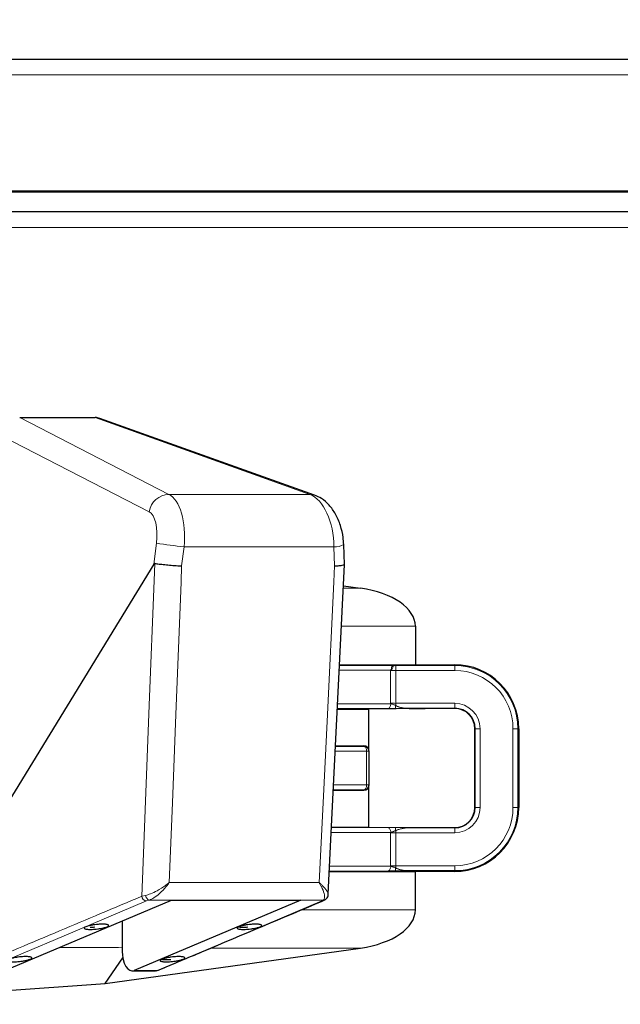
# Model space of a CAD drawing. Header units: millimetres. Extents: x 1 to 419, y 2 to 295.
# Tile 54 of 59: x 338 to 350, y 257 to 277. Entities that reach past the tile are written whole.
import ezdxf

# ---------------------------------------------------------------- set-up
doc = ezdxf.new("R2010")
doc.units = ezdxf.units.MM
doc.layers.add('FORMAT', color=7, linetype='Continuous')
doc.styles.add('SLDTEXTSTYLE0', font='TXT', dxfattribs={"width": 0.605})
doc.dimstyles.new('SLDDIMSTYLE1', dxfattribs={"dimtxt": 2.5, "dimasz": 3, "dimexe": 0, "dimexo": 0.0625, "dimtad": 1, "dimlfac": 5, "dimrnd": 1e-09, "dimzin": 12, "dimdsep": 46, "dimtxsty": 'SLDTEXTSTYLE0', "dimsah": 1, "dimcen": 0.09, "dimadec": 0, "dimazin": 3, "dimtfac": 1, "dimtofl": 0, "dimtmove": 0, "dimatfit": 3, "dimfxl": 1, "dimfrac": 2, "dimtolj": 1, "dimtzin": 12, "dimarcsym": 0})

# ---------------------------------------------------------------- blocks, each defined once
blk = doc.blocks.new('_D_7')
at = {"layer": 'FORMAT', "color": 7}
for p, q in [((294.694, 277.369), (294.694, 283.239)), ((366.094, 277.369), (366.094, 283.239)), ((294.694, 282.239), (366.094, 282.239))]:
    blk.add_line(p, q, dxfattribs=at)
for points in [[(294.694, 282.239), (297.694, 281.739), (297.694, 282.739)], [(366.094, 282.239), (363.094, 282.739), (363.094, 281.739)]]:
    blk.add_solid(points, dxfattribs=at)
at = {"layer": 'FORMAT', "color": 7, "char_height": 2.5, "attachment_point": 1, "style": 'SLDTEXTSTYLE0'}
for s, insert in [('mm (14 in)', (325.514, 285.462)), ('357', (318.847, 285.462))]:
    blk.add_mtext(s, dxfattribs=dict(at, insert=insert))

msp = doc.modelspace()

# ---------------------------------------------------------------- linework, layer by layer
at = {"color": 7, "linetype": 'Continuous', "lineweight": 25}
for p, q in [((300.2538, 276.3492), (360.5338, 276.3492)), ((300.8938, 273.6492), (359.8938, 273.6492)), ((303.3688, 273.6692), (357.4188, 273.6692)), ((300.8938, 273.2492), (359.8938, 273.2492)), ((337.6557, 269.0646), (339.1864, 269.0646)), ((343.6469, 267.489), (339.2814, 269.0492)), ((344.2558, 266.0827), (344.2406, 266.4881)), ((340.3821, 266.0865), (336.5766, 259.8829)), ((344.2344, 265.6469), (344.5802, 265.5986)), ((345.696, 264.8245), (345.696, 264.0426)), ((344.1551, 264.0339), (345.8414, 264.0339)), ((344.1556, 264.0426), (345.6955, 264.0426)), ((345.6955, 264.0426), (345.696, 264.0426)), ((345.6965, 264.0426), (345.8423, 264.0339)), ((345.6965, 264.0426), (346.496, 264.0426)), ((344.1114, 263.1426), (344.7512, 263.1426)), ((345.8704, 263.1531), (344.7512, 263.1426)), ((344.7512, 262.2936), (344.7512, 263.1426)), ((346.496, 263.1531), (345.8704, 263.1531)), ((346.9064, 261.1426), (346.9064, 262.7426)), ((347.796, 262.7426), (347.796, 261.1426)), ((344.0745, 262.3926), (344.6522, 262.3926)), ((344.7512, 262.2936), (344.7512, 262.2839)), ((344.7512, 262.2839), (344.7512, 261.6014)), ((344.7512, 261.6014), (344.7512, 261.5917)), ((344.7512, 260.7426), (344.7512, 261.5917)), ((344.0303, 261.4926), (344.6522, 261.4926)), ((343.9935, 260.7426), (344.7512, 260.7426)), ((344.7512, 260.7426), (345.8704, 260.7322)), ((345.8986, 260.7304), (345.5791, 260.7269)), ((345.8704, 260.7322), (346.496, 260.7322)), ((343.9492, 259.8426), (345.696, 259.8426)), ((345.696, 259.0608), (345.696, 259.8426)), ((346.496, 259.8426), (345.696, 259.8426)), ((337.3563, 257.8319), (340.7408, 259.2596)), ((343.3667, 259.2596), (339.9821, 257.8319)), ((340.7408, 259.2596), (343.3667, 259.2596)), ((339.7387, 258.8368), (339.7387, 258.2231)), ((339.396, 257.5622), (344.5802, 258.2867)), ((339.396, 257.5622), (339.7513, 258.0837)), ((339.9402, 257.8231), (340.4083, 257.8231)), ((333.396, 257.1426), (339.396, 257.5622))]:
    msp.add_line(p, q, dxfattribs=at)
at = {"color": 8, "linetype": 'Continuous', "lineweight": 18}
for p, q in [((300.2538, 276.0292), (360.5338, 276.0292)), ((360.0938, 272.9292), (300.6938, 272.9292)), ((337.6557, 269.0646), (340.6889, 267.5036)), ((343.5541, 267.5036), (339.1864, 269.0646)), ((340.2878, 267.1527), (337.2758, 268.7027)), ((340.6889, 267.5036), (343.5541, 267.5036)), ((340.3821, 266.0865), (340.4358, 266.5135)), ((340.9958, 266.4382), (340.947, 266.0498)), ((344.0417, 266.4382), (340.9958, 266.4382)), ((344.0562, 266.0498), (344.0417, 266.4382)), ((344.5802, 265.5986), (344.232, 265.5986)), ((344.194, 264.8245), (345.696, 264.8245)), ((345.1961, 263.9339), (344.1502, 263.9339)), ((345.1915, 263.9261), (345.1915, 263.2592)), ((345.2845, 264.0303), (345.2898, 264.0304)), ((345.2987, 263.9269), (345.2987, 264.0269)), ((345.3039, 264.0269), (345.2987, 264.0269)), ((345.2987, 263.2584), (345.2987, 263.9269)), ((346.496, 263.9269), (345.2987, 263.9269)), ((345.3039, 264.0269), (346.496, 264.0269)), ((345.8414, 264.0339), (345.6955, 264.0426)), ((346.496, 264.0269), (346.496, 264.0426)), ((346.496, 263.9269), (346.496, 264.0269)), ((345.1434, 263.1514), (344.1118, 263.1514)), ((344.1167, 263.2514), (345.1961, 263.2514)), ((345.2987, 263.2584), (345.2987, 263.2164)), ((345.2987, 263.2584), (346.496, 263.2584)), ((346.496, 263.1584), (345.5791, 263.1584)), ((345.5791, 263.1584), (345.8986, 263.1548)), ((345.8987, 263.1548), (345.8704, 263.1531)), ((346.496, 263.2584), (346.496, 263.1584)), ((346.496, 263.1584), (346.496, 263.1531)), ((346.9117, 262.7426), (346.9064, 262.7426)), ((347.0117, 262.7426), (346.9117, 262.7426)), ((346.9117, 261.1426), (346.9117, 262.7426)), ((347.0117, 262.7426), (347.0117, 261.1426)), ((347.6802, 261.1426), (347.6802, 262.7426)), ((347.6802, 262.7426), (347.7802, 262.7426)), ((347.7802, 262.7426), (347.7802, 261.1426)), ((347.7802, 262.7426), (347.796, 262.7426)), ((344.0741, 262.3839), (344.6522, 262.3839)), ((344.6522, 262.3839), (344.6522, 262.3926)), ((344.7048, 262.2839), (344.0692, 262.2839)), ((344.7048, 261.6014), (344.7048, 262.2839)), ((344.7048, 262.2839), (344.7512, 262.2839)), ((344.6522, 261.5014), (344.0307, 261.5014)), ((344.0356, 261.6014), (344.7048, 261.6014)), ((344.6522, 261.4926), (344.6522, 261.5014)), ((344.7048, 261.6014), (344.7512, 261.6014)), ((346.9117, 261.1426), (346.9064, 261.1426)), ((347.0117, 261.1426), (346.9117, 261.1426)), ((347.6802, 261.1426), (347.7802, 261.1426)), ((347.7802, 261.1426), (347.796, 261.1426)), ((343.993, 260.7339), (345.1434, 260.7339)), ((345.5791, 260.7269), (346.496, 260.7269)), ((345.8704, 260.7322), (345.8987, 260.7305)), ((346.496, 260.7269), (346.496, 260.7322)), ((346.496, 260.6269), (346.496, 260.7269)), ((345.1961, 260.6339), (343.9881, 260.6339)), ((345.1915, 260.6261), (345.1915, 259.9592)), ((345.2987, 260.6269), (345.2987, 260.6689)), ((345.2987, 259.9584), (345.2987, 260.6269)), ((346.496, 260.6269), (345.2987, 260.6269)), ((343.9546, 259.9514), (345.1961, 259.9514)), ((345.2987, 259.9584), (345.2987, 259.9164)), ((345.2987, 259.9584), (346.496, 259.9584)), ((346.496, 259.9584), (346.496, 259.8584)), ((345.1434, 259.8514), (343.9497, 259.8514)), ((346.496, 259.8584), (345.5791, 259.8584)), ((345.5791, 259.8584), (345.8986, 259.8548)), ((345.696, 259.8426), (345.8987, 259.8548)), ((346.496, 259.8584), (346.496, 259.8426)), ((340.6956, 259.6182), (343.7402, 259.6182)), ((340.1374, 259.3401), (340.2119, 259.3565)), ((340.2903, 259.2618), (340.2342, 259.2428)), ((343.8277, 259.2618), (340.2903, 259.2618)), ((343.794, 259.2428), (343.8277, 259.2618)), ((343.3776, 259.0608), (345.696, 259.0608)), ((344.5802, 258.2867), (341.5427, 258.2867)), ((339.9821, 257.8319), (340.45, 257.8319))]:
    msp.add_line(p, q, dxfattribs=at)
at = {"color": 8, "linetype": 'Continuous', "lineweight": 18, "flags": 128}
for points in [[(343.6468, 267.489), (343.6133, 267.4984), (343.5541, 267.5036)], [(340.1374, 259.3401), (340.1646, 260.0334), (340.2896, 263.2211), (340.389, 265.7562), (340.4025, 266.102)], [(340.947, 266.0498), (340.9343, 265.7238), (340.829, 263.0304), (340.7588, 261.2349), (340.6956, 259.6182)], [(343.7402, 259.6182), (343.8197, 261.2348), (343.9079, 263.0304), (344.0402, 265.7239), (344.0562, 266.0498)], [(345.1961, 263.2514), (345.1951, 263.2321), (345.1921, 263.2135), (345.1872, 263.1964), (345.1807, 263.1813), (345.1727, 263.1689), (345.1636, 263.1595), (345.1537, 263.1536), (345.1434, 263.1514)], [(344.7048, 262.2839), (344.7038, 262.3032), (344.7008, 262.3218), (344.696, 262.3389), (344.6895, 262.354), (344.6815, 262.3664), (344.6724, 262.3758), (344.6625, 262.3817), (344.6522, 262.3839)], [(344.7048, 261.6014), (344.7038, 261.5821), (344.7008, 261.5635), (344.696, 261.5464), (344.6895, 261.5313), (344.6815, 261.5189), (344.6724, 261.5095), (344.6625, 261.5036), (344.6522, 261.5014)], [(345.1434, 260.7339), (345.1537, 260.7317), (345.1636, 260.7258), (345.1727, 260.7164), (345.1807, 260.704), (345.1872, 260.6889), (345.1921, 260.6718), (345.1951, 260.6532), (345.1961, 260.6339)], [(345.1434, 259.8514), (345.1537, 259.8536), (345.1636, 259.8595), (345.1727, 259.8689), (345.1807, 259.8813), (345.1872, 259.8964), (345.1921, 259.9135), (345.1951, 259.9321), (345.1961, 259.9514)], [(340.2342, 259.2428), (338.5615, 258.5374), (336.8884, 257.8319)], [(340.45, 257.8319), (342.1218, 258.5374), (343.794, 259.2428)]]:
    msp.add_lwpolyline(points, dxfattribs=at)
at = {"color": 7, "linetype": 'Continuous', "lineweight": 25, "flags": 128}
for points in [[(343.9265, 259.3794), (343.9743, 260.3522), (344.2558, 266.0819)], [(343.794, 259.2428), (343.8106, 259.2447), (343.8225, 259.2486)], [(339.7387, 258.2231), (339.7436, 258.1348), (339.7583, 258.0509), (339.7819, 257.9755), (339.8134, 257.9123), (339.8511, 257.8644), (339.8932, 257.8342), (339.9376, 257.8232), (339.9821, 257.8319)], [(340.45, 257.8319), (340.4665, 257.8337), (340.4787, 257.8376)]]:
    msp.add_lwpolyline(points, dxfattribs=at)
at = {"color": 8, "linetype": 'Continuous', "lineweight": 18}
for centre, radius, start, end in [((340.699, 267.0874), 0.4163, 91.3804, 170.9757), ((342.0483, 276.3954), 10.0127, 260.73253, 263.96646), ((344.0722, 266.7381), 0.3014, 264.17519, 303.96048), ((345.3532, 264.1247), 0.2472, 230.52031, 231.93635), ((345.3008, 264.0658), 0.039, 245.37148, 266.94917), ((345.305, 264.0615), 0.0346, 243.96064, 268.17356), ((345.8419, 264.1261), 0.0922, 269.70934, 270.29066), ((346.496, 262.7426), 1.2843, 0, 90), ((346.496, 262.7426), 1.1843, 0, 90), ((345.0352, 263.2002), 0.2588, 349.28376, 2.89161), ((345.4366, 262.9866), 0.268, 120.95803, 122.24289), ((345.5586, 263.1802), 0.026, 272.29268, 293.30522), ((345.58, 263.128), 0.0304, 91.79282, 111.52222), ((346.496, 262.7426), 0.5157, 0, 90), ((344.6512, 262.2839), 0.1, 0.00307, 89.46705), ((344.6512, 261.6014), 0.1, 270.53295, 359.99693), ((346.496, 261.1426), 0.5157, 270, 0), ((346.496, 261.1426), 1.1843, 270, 0), ((346.496, 261.1426), 1.2843, 270, 0), ((345.0352, 260.6851), 0.2588, 357.10839, 10.71624), ((345.5586, 260.7051), 0.026, 66.69478, 87.70732), ((345.58, 260.7573), 0.0304, 248.47778, 268.20718), ((345.4366, 260.8987), 0.268, 237.75711, 239.04197), ((345.0352, 259.9002), 0.2588, 349.28376, 2.89161), ((345.4366, 259.6866), 0.268, 120.95803, 122.24289), ((345.5586, 259.8802), 0.026, 272.29268, 293.30523), ((345.58, 259.828), 0.0304, 91.79282, 111.52222), ((340.2424, 259.3478), 0.1052, 184.19648, 265.54583), ((340.3179, 259.3644), 0.1062, 184.26413, 254.98548), ((343.8226, 259.3537), 0.0921, 273.21031, 310.42029)]:
    msp.add_arc(centre, radius, start, end, dxfattribs=at)
at = {"color": 7, "linetype": 'Continuous', "lineweight": 25}
for centre, radius, start, end in [((346.496, 262.7426), 1.3, 0, 90), ((346.496, 262.7426), 0.4157, 0, 90), ((346.496, 262.7426), 0.4105, 0, 90), ((346.496, 261.1426), 0.4157, 270, 0), ((346.496, 261.1426), 1.3, 270, 0), ((346.496, 261.1426), 0.4105, 270, 0)]:
    msp.add_arc(centre, radius, start, end, dxfattribs=at)
for centre, major_axis, ratio, start_param, end_param in [((338.2761, 268.9837), (0.9744, 0.0756), 0.0294145, 0.3384741, 0.3622052), ((339.1751, 268.6624), (0.0506, 0.4001), 0.8053818, 6.107168, 6.3799956), ((344.2037, 264.8245), (-1.4922, 0), 0.5361132, 3.1415927, 4.4573871), ((345.696, 264.1427), (-0.104, 0.0062), 0.9601115, 1.6283803, 1.6332522), ((327.8553, 263.2549), (18.0433, -0.1), 0.0001132, 6.0917121, 6.2829355), ((344.6512, 262.2926), (0.0705, 0.0716), 0.9906857, 5.4943269, 7.0557666), ((344.6512, 261.5927), (-0.0705, 0.0716), 0.9906857, 2.3690114, 3.9304511), ((327.8553, 259.9549), (18.0433, -0.1), 0.0001132, 6.0917121, 6.2829355), ((344.2037, 259.0608), (-1.4922, 0), 0.5361132, 1.8257982, 3.1415927)]:
    msp.add_ellipse(centre, major_axis=major_axis, ratio=ratio, start_param=start_param, end_param=end_param, dxfattribs=at)
at = {"color": 8, "linetype": 'Continuous', "lineweight": 18}
for centre, major_axis, ratio, start_param, end_param in [((340.5416, 266.5255), (0.0668, 0.9995), 0.4589611, 4.6557461, 6.1044207), ((343.492, 266.5255), (-0.0751, 0.9992), 0.545036, 4.5841449, 6.0328195), ((340.1823, 266.5658), (0.0646, 0.5994), 0.4276569, 4.6711271, 6.1198017), ((345.2987, 263.9217), (0.2, 0), 0.0261826, 1.5707963, 2.1366222), ((327.7972, 263.9339), (18.0442, 0.1), 0.0000981, 6.0352982, 6.2834358), ((327.7972, 263.8339), (18.0452, 0.2), 0.0002291, 6.0382667, 6.2864043), ((345.2987, 263.2636), (0.2, 0), 0.0261826, 4.1465631, 4.712389), ((345.5846, 263.2584), (0.3149, 0), 0.3175476, 3.5746536, 4.6949357), ((327.8563, 263.1549), (18.0434, 0), 0.0001935, 6.0887399, 6.2730734), ((345.5846, 260.6269), (0.3149, 0), 0.3175476, 1.5882496, 2.7085317), ((327.8563, 260.7304), (18.0434, 0), 0.0001935, 0.0101119, 0.1944454), ((327.8553, 260.6304), (18.0433, 0.1), 0.0001132, 0.0002498, 0.1914732), ((345.2987, 260.6217), (0.2, 0), 0.0261826, 1.5707963, 2.1366222), ((345.2987, 259.9636), (0.2, 0), 0.0261826, 4.1465631, 4.712389), ((345.5846, 259.9584), (0.3149, 0), 0.3175476, 3.5746536, 4.6949357), ((327.8563, 259.8549), (18.0434, 0), 0.0001935, 6.0887399, 6.2730734)]:
    msp.add_ellipse(centre, major_axis=major_axis, ratio=ratio, start_param=start_param, end_param=end_param, dxfattribs=at)
at = {"color": 7, "linetype": 'Continuous', "lineweight": 25}
for points, knots in [([(344.2406, 266.4881), (344.2375, 266.5345), (344.2288, 266.6651), (344.1794, 266.8786), (344.0831, 267.1042), (343.9518, 267.2881), (343.8053, 267.4191), (343.695, 267.4678), (343.6469, 267.489)], [0, 0, 0, 0, 0.1075458, 0.3025951, 0.5026743, 0.6905332, 0.865015, 1, 1, 1, 1]), ([(340.4025, 266.102), (340.4, 266.1019), (340.3942, 266.1015), (340.3874, 266.0945), (340.3835, 266.0886), (340.3821, 266.0865)], [0, 0, 0, 0, 0.33349478, 0.77044299, 1, 1, 1, 1]), ([(340.4025, 266.102), (340.4291, 266.0979), (340.4822, 266.0896), (340.602, 266.0762), (340.7352, 266.0638), (340.8526, 266.0551), (340.9204, 266.0511), (340.9454, 266.0498), (340.947, 266.0498)], [0, 0, 0, 0, 0.21512572, 0.43024721, 0.64549068, 0.86098835, 0.99090343, 1, 1, 1, 1]), ([(344.0562, 266.0498), (344.0578, 266.0498), (344.0828, 266.0511), (344.1425, 266.0551), (344.2135, 266.0638), (344.2552, 266.0739), (344.2514, 266.0802), (344.2502, 266.0822)], [0, 0, 0, 0, 0.013676, 0.2089933, 0.5329773, 0.8565793, 1, 1, 1, 1]), ([(343.8805, 259.2857), (343.8887, 259.2924), (343.9094, 259.3093), (343.9238, 259.3459), (343.9248, 259.3701), (343.9253, 259.3803)], [0, 0, 0, 0, 0.2730279, 0.6918359, 1, 1, 1, 1]), ([(340.4786, 257.8376), (340.7768, 257.9634), (341.8908, 258.4338), (343.0059, 258.9041), (343.8225, 259.2485)], [0, 0, 0, 0, 0.2676558, 1, 1, 1, 1]), ([(343.8193, 259.2504), (343.836, 259.2559), (343.8588, 259.2633), (343.8775, 259.2808), (343.8825, 259.2855)], [0, 0, 0, 0, 0.7312771, 1, 1, 1, 1]), ([(339.0881, 258.6644), (339.0754, 258.6646), (339.0479, 258.665), (339.0112, 258.6683), (338.9797, 258.6749), (338.9617, 258.6856), (338.965, 258.7003), (338.9941, 258.7176), (339.0466, 258.7348), (339.113, 258.7495), (339.1818, 258.7602), (339.2446, 258.7668), (339.297, 258.7701), (339.3407, 258.771), (339.38, 258.7701), (339.417, 258.7668), (339.4483, 258.7602), (339.4664, 258.7495), (339.4631, 258.7348), (339.4339, 258.7176), (339.3815, 258.7003), (339.3151, 258.6856), (339.2462, 258.6749), (339.1836, 258.6683), (339.1308, 258.665), (339.1015, 258.6646), (339.0881, 258.6644)], [0, 0, 0, 0, 0.0285952, 0.0622981, 0.1016837, 0.1468441, 0.1969564, 0.25, 0.3030436, 0.3531559, 0.3983163, 0.4377019, 0.4714048, 0.5, 0.5285952, 0.5622981, 0.6016837, 0.6468441, 0.6969564, 0.75, 0.8030436, 0.8531559, 0.8983163, 0.9377019, 0.9714048, 1, 1, 1, 1]), ([(339.1808, 258.7085), (339.1633, 258.7072), (339.1308, 258.7049), (339.1015, 258.7046), (339.0881, 258.7044)], [0, 0, 0, 0, 0.5409943, 1, 1, 1, 1]), ([(342.1976, 258.6644), (342.185, 258.6646), (342.1574, 258.665), (342.1207, 258.6683), (342.0893, 258.6749), (342.0713, 258.6856), (342.0745, 258.7003), (342.1037, 258.7176), (342.1562, 258.7348), (342.2225, 258.7495), (342.2914, 258.7602), (342.3541, 258.7668), (342.4066, 258.7701), (342.4503, 258.771), (342.4896, 258.7701), (342.5265, 258.7668), (342.5579, 258.7602), (342.576, 258.7495), (342.5727, 258.7348), (342.5435, 258.7176), (342.4911, 258.7003), (342.4247, 258.6856), (342.3558, 258.6749), (342.2932, 258.6683), (342.2404, 258.665), (342.2111, 258.6646), (342.1976, 258.6644)], [0, 0, 0, 0, 0.0285952, 0.0622981, 0.1016837, 0.1468441, 0.1969564, 0.25, 0.3030436, 0.3531559, 0.3983163, 0.4377019, 0.4714048, 0.5, 0.5285952, 0.5622981, 0.6016837, 0.6468441, 0.6969564, 0.75, 0.8030436, 0.8531559, 0.8983163, 0.9377019, 0.9714048, 1, 1, 1, 1]), ([(342.1976, 258.7044), (342.185, 258.7046), (342.1576, 258.705), (342.1234, 258.7079), (342.108, 258.7117), (342.1007, 258.7135)], [0, 0, 0, 0, 0.310191, 0.6757889, 1, 1, 1, 1]), ([(342.2904, 258.7085), (342.2728, 258.7072), (342.2404, 258.7049), (342.2111, 258.7046), (342.1976, 258.7044)], [0, 0, 0, 0, 0.5409943, 1, 1, 1, 1]), ([(337.526, 258.0055), (337.5134, 258.0057), (337.4858, 258.006), (337.4491, 258.0094), (337.4177, 258.016), (337.3996, 258.0267), (337.4029, 258.0414), (337.4321, 258.0586), (337.4845, 258.0758), (337.5509, 258.0905), (337.6198, 258.1012), (337.6825, 258.1079), (337.735, 258.1111), (337.7787, 258.1121), (337.8179, 258.1111), (337.8549, 258.1079), (337.8863, 258.1012), (337.9043, 258.0905), (337.9011, 258.0758), (337.8719, 258.0586), (337.8194, 258.0414), (337.7531, 258.0267), (337.6842, 258.016), (337.6215, 258.0094), (337.5688, 258.006), (337.5395, 258.0057), (337.526, 258.0055)], [0, 0, 0, 0, 0.0285952, 0.0622981, 0.1016837, 0.1468441, 0.1969564, 0.25, 0.3030436, 0.3531559, 0.3983163, 0.4377019, 0.4714048, 0.5, 0.5285952, 0.5622981, 0.6016837, 0.6468441, 0.6969564, 0.75, 0.8030436, 0.8531559, 0.8983163, 0.9377019, 0.9714048, 1, 1, 1, 1]), ([(340.6356, 258.0055), (340.6229, 258.0057), (340.5954, 258.006), (340.5587, 258.0094), (340.5273, 258.016), (340.5092, 258.0267), (340.5125, 258.0414), (340.5417, 258.0586), (340.5941, 258.0758), (340.6605, 258.0905), (340.7294, 258.1012), (340.7921, 258.1079), (340.8445, 258.1111), (340.8882, 258.1121), (340.9275, 258.1111), (340.9645, 258.1079), (340.9958, 258.1012), (341.0139, 258.0905), (341.0106, 258.0758), (340.9815, 258.0586), (340.929, 258.0414), (340.8626, 258.0267), (340.7937, 258.016), (340.7311, 258.0094), (340.6784, 258.006), (340.649, 258.0057), (340.6356, 258.0055)], [0, 0, 0, 0, 0.0285952, 0.0622981, 0.1016837, 0.1468441, 0.1969564, 0.25, 0.3030436, 0.3531559, 0.3983163, 0.4377019, 0.4714048, 0.5, 0.5285952, 0.5622981, 0.6016837, 0.6468441, 0.6969564, 0.75, 0.8030436, 0.8531559, 0.8983163, 0.9377019, 0.9714048, 1, 1, 1, 1]), ([(340.6356, 258.0455), (340.623, 258.0457), (340.5956, 258.0461), (340.5613, 258.0489), (340.5459, 258.0527), (340.5387, 258.0545)], [0, 0, 0, 0, 0.310191, 0.6757889, 1, 1, 1, 1]), ([(340.7283, 258.0496), (340.7108, 258.0483), (340.6783, 258.046), (340.649, 258.0456), (340.6356, 258.0455)], [0, 0, 0, 0, 0.5409943, 1, 1, 1, 1]), ([(340.4085, 257.8282), (340.4162, 257.8265), (340.4301, 257.8234), (340.4439, 257.8293), (340.45, 257.8319)], [0, 0, 0, 0, 0.5536452, 1, 1, 1, 1])]:
    msp.add_open_spline(points, degree=3, knots=knots, dxfattribs=at)
at = {"color": 8, "linetype": 'Continuous', "lineweight": 18}
for points, knots in [([(345.1915, 263.9261), (345.1917, 263.9264), (345.1932, 263.9291), (345.1947, 263.9316), (345.1961, 263.9339)], [0, 0, 0, 0, 0.1332444, 1, 1, 1, 1]), ([(345.2008, 263.9301), (345.198, 263.9289), (345.1949, 263.9276), (345.1918, 263.9263), (345.1915, 263.9261)], [0, 0, 0, 0, 0.88682941, 1, 1, 1, 1]), ([(345.1961, 263.9339), (345.1979, 263.9362), (345.2015, 263.9406), (345.2072, 263.9558), (345.212, 263.9799), (345.2166, 264.0059), (345.2253, 264.0208), (345.2412, 264.0276), (345.2614, 264.0298), (345.2775, 264.0302), (345.2845, 264.0303)], [0, 0, 0, 0, 0.0443597, 0.0855721, 0.2391215, 0.4224025, 0.5900178, 0.7201965, 0.8782729, 1, 1, 1, 1]), ([(345.2987, 264.0269), (345.2919, 264.0267), (345.2766, 264.0263), (345.2572, 264.0241), (345.2434, 264.017), (345.238, 264.0013), (345.2341, 263.9745), (345.223, 263.9487), (345.2097, 263.9346), (345.2029, 263.9311), (345.2008, 263.9301)], [0, 0, 0, 0, 0.1093517, 0.2464291, 0.3587154, 0.5125433, 0.6973863, 0.8730266, 0.9617163, 1, 1, 1, 1]), ([(345.2894, 263.1521), (345.2552, 263.1518), (345.2035, 263.1515), (345.1585, 263.1514), (345.1434, 263.1514)], [0, 0, 0, 0, 0.6623926, 1, 1, 1, 1]), ([(345.1961, 263.2514), (345.1947, 263.2536), (345.1932, 263.2562), (345.1917, 263.2588), (345.1915, 263.2592)], [0, 0, 0, 0, 0.8667556, 1, 1, 1, 1]), ([(345.1915, 263.2592), (345.1918, 263.259), (345.2089, 263.2517), (345.2439, 263.2377), (345.281, 263.2233), (345.2987, 263.2164)], [0, 0, 0, 0, 0.0107026, 0.5261643, 1, 1, 1, 1]), ([(345.1961, 263.2514), (345.2061, 263.2473), (345.2366, 263.2349), (345.2707, 263.2219), (345.2936, 263.2133)], [0, 0, 0, 0, 0.3290622, 1, 1, 1, 1]), ([(345.5596, 263.1542), (345.5388, 263.1541), (345.4516, 263.1537), (345.3595, 263.1528), (345.2894, 263.1521)], [0, 0, 0, 0, 0.2390258, 1, 1, 1, 1]), ([(345.2936, 263.2133), (345.3184, 263.2018), (345.4065, 263.1609), (345.501, 263.1582), (345.5689, 263.1563)], [0, 0, 0, 0, 0.2816851, 1, 1, 1, 1]), ([(345.8986, 263.1548), (345.8987, 263.1548), (345.8989, 263.1548), (345.8987, 263.1548), (345.8987, 263.1548)], [0, 0, 0, 0, 0.71792165, 1, 1, 1, 1]), ([(345.1434, 260.7339), (345.1511, 260.7339), (345.1875, 260.7339), (345.2381, 260.7336), (345.2804, 260.7333), (345.2894, 260.7332)], [0, 0, 0, 0, 0.17381295, 0.82523912, 1, 1, 1, 1]), ([(345.2894, 260.7332), (345.3416, 260.7327), (345.4107, 260.7321), (345.502, 260.7314), (345.5389, 260.7312), (345.5596, 260.7311)], [0, 0, 0, 0, 0.574822, 0.7610091, 1, 1, 1, 1]), ([(345.5689, 260.729), (345.5206, 260.7278), (345.4276, 260.7255), (345.3372, 260.6894), (345.2936, 260.672)], [0, 0, 0, 0, 0.5180223, 1, 1, 1, 1]), ([(345.8987, 260.7305), (345.8987, 260.7305), (345.8989, 260.7305), (345.8987, 260.7305), (345.8986, 260.7304)], [0, 0, 0, 0, 0.2820783, 1, 1, 1, 1]), ([(345.2987, 260.6689), (345.281, 260.662), (345.2439, 260.6476), (345.2089, 260.6336), (345.1918, 260.6263), (345.1915, 260.6261)], [0, 0, 0, 0, 0.47383572, 0.9892974, 1, 1, 1, 1]), ([(345.1915, 260.6261), (345.1917, 260.6264), (345.1932, 260.6291), (345.1947, 260.6316), (345.1961, 260.6339)], [0, 0, 0, 0, 0.13324441, 1, 1, 1, 1]), ([(345.2936, 260.672), (345.2874, 260.6697), (345.2591, 260.6588), (345.2258, 260.6462), (345.2011, 260.636), (345.1961, 260.6339)], [0, 0, 0, 0, 0.1815241, 0.8311199, 1, 1, 1, 1]), ([(345.1961, 259.9514), (345.1947, 259.9536), (345.1932, 259.9562), (345.1917, 259.9588), (345.1915, 259.9592)], [0, 0, 0, 0, 0.8667556, 1, 1, 1, 1]), ([(345.1915, 259.9592), (345.1918, 259.959), (345.2089, 259.9517), (345.2439, 259.9377), (345.281, 259.9233), (345.2987, 259.9164)], [0, 0, 0, 0, 0.0107026, 0.5261643, 1, 1, 1, 1]), ([(345.1961, 259.9514), (345.2061, 259.9473), (345.2366, 259.9349), (345.2707, 259.9219), (345.2936, 259.9133)], [0, 0, 0, 0, 0.3290622, 1, 1, 1, 1]), ([(345.2936, 259.9133), (345.3184, 259.9018), (345.4065, 259.8609), (345.501, 259.8582), (345.5689, 259.8563)], [0, 0, 0, 0, 0.2816851, 1, 1, 1, 1]), ([(345.2894, 259.8521), (345.2552, 259.8518), (345.2035, 259.8515), (345.1585, 259.8514), (345.1434, 259.8514)], [0, 0, 0, 0, 0.6623926, 1, 1, 1, 1]), ([(345.5596, 259.8542), (345.5388, 259.8541), (345.4516, 259.8537), (345.3595, 259.8528), (345.2894, 259.8521)], [0, 0, 0, 0, 0.2390258, 1, 1, 1, 1]), ([(345.8986, 259.8548), (345.8987, 259.8548), (345.8989, 259.8548), (345.8987, 259.8548), (345.8987, 259.8548)], [0, 0, 0, 0, 0.7179217, 1, 1, 1, 1]), ([(340.2119, 259.3565), (340.2455, 259.3651), (340.3192, 259.3839), (340.4636, 259.4539), (340.5655, 259.519), (340.6365, 259.571), (340.6604, 259.5893), (340.6839, 259.6085), (340.6915, 259.6148), (340.6942, 259.617), (340.6952, 259.6178), (340.6956, 259.6182)], [0, 0, 0, 0, 0.2200639, 0.482537, 0.8212616, 0.8291165, 0.9431903, 0.9807087, 0.9934342, 0.9969402, 1, 1, 1, 1]), ([(340.6956, 259.6182), (340.6953, 259.6177), (340.6945, 259.6167), (340.6925, 259.6137), (340.6866, 259.6053), (340.6683, 259.5798), (340.6495, 259.5553), (340.5931, 259.4857), (340.51, 259.3979), (340.3872, 259.3018), (340.3207, 259.2743), (340.2903, 259.2618)], [0, 0, 0, 0, 0.0030598, 0.0065668, 0.0192941, 0.0568173, 0.1708835, 0.1787384, 0.517463, 0.7799361, 1, 1, 1, 1]), ([(343.8277, 259.2618), (343.8375, 259.2743), (343.859, 259.3018), (343.8462, 259.3979), (343.8113, 259.4857), (343.776, 259.5553), (343.7628, 259.5798), (343.7479, 259.6053), (343.7429, 259.6137), (343.7411, 259.6167), (343.7405, 259.6177), (343.7402, 259.6182)], [0, 0, 0, 0, 0.2200639, 0.482537, 0.8212616, 0.8291165, 0.9431827, 0.9807059, 0.9934332, 0.9969402, 1, 1, 1, 1]), ([(343.7402, 259.6182), (343.7406, 259.6178), (343.7415, 259.617), (343.744, 259.6148), (343.7509, 259.6085), (343.7716, 259.5893), (343.7905, 259.571), (343.8419, 259.519), (343.8953, 259.4554), (343.9309, 259.3955), (343.9241, 259.3819), (343.923, 259.3796)], [0, 0, 0, 0, 0.0036731, 0.0078818, 0.0231579, 0.0681962, 0.205134, 0.2145634, 0.6211793, 0.9362605, 1, 1, 1, 1]), ([(336.7917, 257.928), (337.3494, 258.1635), (338.4649, 258.6344), (339.5799, 259.1049), (340.1374, 259.3401)], [0, 0, 0, 0, 0.499998, 1, 1, 1, 1]), ([(339.7387, 258.2935), (339.5412, 258.2939), (339.1136, 258.2948), (338.6861, 258.2954), (338.4559, 258.2957)], [0, 0, 0, 0, 0.4616683, 1, 1, 1, 1])]:
    msp.add_open_spline(points, degree=3, knots=knots, dxfattribs=at)

# ---------------------------------------------------------------- dimensions: what is measured, and where the dimension line sits
at = {"layer": 'FORMAT', "color": 7}
dim = msp.add_linear_dim(base=(366.0938, 282.2389), p1=(294.6938, 276.3692), p2=(366.0938, 276.3692), text='<> mm (14 in)', dimstyle='SLDDIMSTYLE1', dxfattribs=at)
dim.commit()
dim.dimension.update_dxf_attribs({"geometry": '_D_7', "text_midpoint": (330.3938, 282.2389), "dimtype": 160})

doc.saveas('drawing.dxf')
